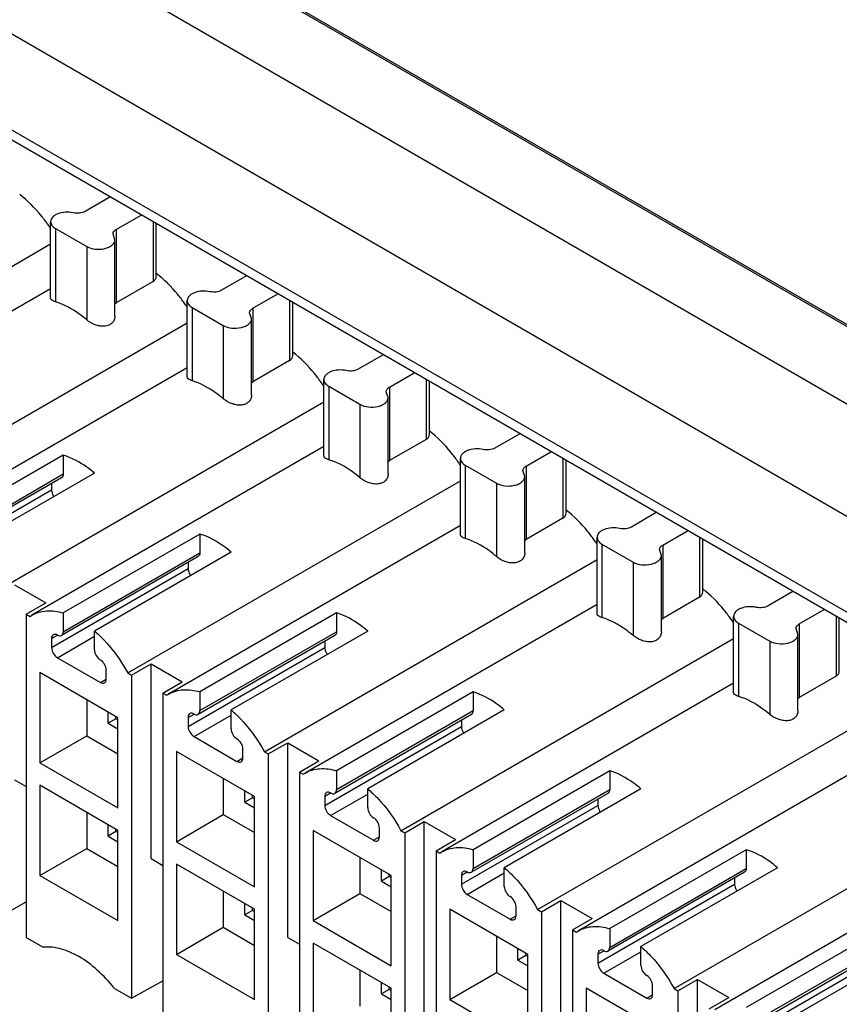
# Model space of a CAD drawing. Header units: inches. Extents: x 0 to 22, y 0 to 17.
# Tile 20 of 53: x 1.9 to 2.5, y 14.1 to 14.8. Entities that reach past the tile are written whole.
import ezdxf

# ---------------------------------------------------------------- set-up
doc = ezdxf.new("R2010")
doc.units = ezdxf.units.IN
doc.header["$LTSCALE"] = 1.21
doc.header["$MEASUREMENT"] = 0
doc.layers.get('0').update_dxf_attribs({"linetype": 'CONTINUOUS'})

msp = doc.modelspace()

# ---------------------------------------------------------------- linework, layer by layer
at = {"color": 7, "linetype": 'CONTINUOUS'}
for p, q in [((1.08253, 15.3292), (2.84595, 14.31103)), ((1.026, 15.28164), (2.83181, 14.23899)), ((2.6837, 14.4598), (1.3402, 15.23553)), ((2.6857, 14.46), (1.3422, 15.23572)), ((2.82123, 14.17662), (1.03258, 15.20936)), ((2.8152, 14.17276), (1.04688, 15.19376)), ((1.97893, 14.65561), (1.96122, 14.64538)), ((1.93665, 14.58356), (1.93665, 14.63801)), ((1.98349, 14.63252), (2.0012, 14.64275)), ((2.0097, 14.63784), (2.0097, 14.59533)), ((2.01201, 14.59897), (2.01201, 14.6365)), ((1.94011, 14.63319), (1.94011, 14.58087)), ((1.94011, 14.63319), (1.96238, 14.62033)), ((1.98349, 14.63252), (1.98349, 14.5802)), ((1.98254, 14.62515), (1.98118, 14.6293)), ((1.98254, 14.5707), (1.98254, 14.62515)), ((1.69936, 14.48512), (1.93665, 14.62213)), ((1.96238, 14.62033), (1.96238, 14.56801)), ((2.0097, 14.59533), (1.98349, 14.5802)), ((2.07637, 14.59935), (2.05865, 14.58912)), ((1.93665, 14.59018), (1.72847, 14.46999)), ((2.03408, 14.5273), (2.03408, 14.58175)), ((2.08092, 14.57626), (2.09864, 14.58649)), ((2.10714, 14.58158), (2.10714, 14.53907)), ((1.98242, 14.57939), (1.98349, 14.5802)), ((2.03754, 14.57693), (2.03754, 14.52461)), ((2.03754, 14.57693), (2.05981, 14.56407)), ((2.08092, 14.57626), (2.08092, 14.52394)), ((2.10945, 14.54271), (2.10945, 14.58025)), ((2.07998, 14.56889), (2.07862, 14.57305)), ((2.07998, 14.51444), (2.07998, 14.56889)), ((1.79679, 14.42887), (2.03408, 14.56587)), ((2.05981, 14.56407), (2.05981, 14.51175)), ((2.10714, 14.53907), (2.08092, 14.52394)), ((2.1738, 14.54309), (2.15609, 14.53286)), ((2.03408, 14.53392), (1.82591, 14.41373)), ((2.13152, 14.47104), (2.13152, 14.52549)), ((2.17836, 14.52), (2.19607, 14.53023)), ((2.20458, 14.52532), (2.20458, 14.48282)), ((2.07986, 14.52313), (2.08092, 14.52394)), ((2.13498, 14.52067), (2.13498, 14.46835)), ((2.13498, 14.52067), (2.15725, 14.50781)), ((2.17836, 14.52), (2.17836, 14.46768)), ((2.20688, 14.48645), (2.20688, 14.52399)), ((2.17741, 14.51264), (2.17605, 14.51679)), ((2.17741, 14.45818), (2.17741, 14.51264)), ((1.89423, 14.37261), (2.13152, 14.50962)), ((2.15725, 14.50781), (2.15725, 14.45549)), ((2.20458, 14.48282), (2.17836, 14.46768)), ((2.27124, 14.48683), (2.25352, 14.4766)), ((2.13152, 14.47767), (1.92334, 14.35747)), ((1.94567, 14.47156), (1.84824, 14.41531)), ((1.94567, 14.47156), (1.94567, 14.45818)), ((2.22896, 14.41478), (2.22896, 14.46924)), ((2.27579, 14.46374), (2.29351, 14.47397)), ((2.30201, 14.46906), (2.30201, 14.42656)), ((2.17729, 14.46688), (2.17836, 14.46768)), ((2.23241, 14.46441), (2.25469, 14.45156)), ((2.23241, 14.46441), (2.23241, 14.41209)), ((2.27579, 14.46374), (2.27579, 14.41142)), ((2.30432, 14.43019), (2.30432, 14.46773)), ((1.94445, 14.45548), (1.84702, 14.39922)), ((1.84824, 14.40193), (1.94567, 14.45818)), ((1.96795, 14.45871), (1.87051, 14.40245)), ((2.27485, 14.45638), (2.27349, 14.46053)), ((2.27485, 14.40192), (2.27485, 14.45638)), ((1.83989, 14.39068), (1.93732, 14.44693)), ((1.93732, 14.45136), (1.93732, 14.44693)), ((1.99166, 14.31635), (2.22896, 14.45336)), ((2.25469, 14.45156), (2.25469, 14.39923)), ((2.30201, 14.42656), (2.27579, 14.41142)), ((2.36867, 14.43057), (2.35096, 14.42034)), ((2.22896, 14.42141), (2.02078, 14.30121)), ((2.04311, 14.41531), (1.94567, 14.35905)), ((2.04311, 14.41531), (2.04311, 14.40193)), ((2.32639, 14.35852), (2.32639, 14.41298)), ((2.37323, 14.40749), (2.39094, 14.41771)), ((2.39945, 14.4128), (2.39945, 14.3703)), ((2.27473, 14.41062), (2.27579, 14.41142)), ((2.32985, 14.40816), (2.35212, 14.3953)), ((2.32985, 14.40816), (2.32985, 14.35583)), ((2.37323, 14.40749), (2.37323, 14.35516)), ((2.40175, 14.37394), (2.40175, 14.41147)), ((2.04189, 14.39922), (1.94445, 14.34296)), ((1.94567, 14.34567), (2.04311, 14.40193)), ((2.06538, 14.40245), (1.96795, 14.34619)), ((2.37228, 14.40012), (2.37092, 14.40427)), ((2.37228, 14.34567), (2.37228, 14.40012)), ((2.03476, 14.39511), (2.03476, 14.39068)), ((2.0891, 14.26009), (2.32639, 14.3971)), ((2.35212, 14.3953), (2.35212, 14.34297)), ((1.93732, 14.33442), (2.03476, 14.39068)), ((1.91088, 14.37907), (1.93315, 14.36621)), ((2.39945, 14.3703), (2.37323, 14.35516)), ((2.46611, 14.37431), (2.4484, 14.36409)), ((1.91923, 14.35817), (1.93315, 14.36621)), ((2.32639, 14.36515), (2.11822, 14.24495)), ((1.91923, 14.35817), (1.91923, 14.12776)), ((1.91923, 14.35817), (1.92196, 14.3566)), ((1.92196, 14.3566), (1.92335, 14.35747)), ((1.94567, 14.35905), (1.94567, 14.34567)), ((2.14055, 14.35905), (2.04311, 14.30279)), ((2.14055, 14.35905), (2.14055, 14.34567)), ((2.42383, 14.30227), (2.42383, 14.35672)), ((2.47067, 14.35123), (2.48838, 14.36145)), ((2.49688, 14.35654), (2.49688, 14.31404)), ((2.37217, 14.35436), (2.37323, 14.35516)), ((2.42729, 14.3519), (2.44956, 14.33904)), ((2.42729, 14.3519), (2.42729, 14.29958)), ((2.47067, 14.35123), (2.47067, 14.2989)), ((2.49919, 14.31768), (2.49919, 14.35521)), ((1.93732, 14.34085), (1.9415, 14.34326)), ((1.9415, 14.32718), (1.96795, 14.34245)), ((1.96795, 14.33281), (1.96795, 14.34619)), ((2.13932, 14.34296), (2.04189, 14.28671)), ((2.04311, 14.28941), (2.14055, 14.34567)), ((2.16282, 14.34619), (2.06538, 14.28993)), ((2.46972, 14.34386), (2.46836, 14.34801)), ((2.46972, 14.28941), (2.46972, 14.34386)), ((1.93732, 14.34085), (1.93732, 14.33442)), ((2.13219, 14.33885), (2.13219, 14.33442)), ((2.18654, 14.20383), (2.42383, 14.34084)), ((2.44956, 14.33904), (2.44956, 14.28672)), ((2.03476, 14.27816), (2.13219, 14.33442)), ((1.9415, 14.32718), (1.97212, 14.3095)), ((1.99439, 14.31477), (2.00831, 14.32281)), ((2.00831, 14.32281), (2.03058, 14.30995)), ((2.00831, 14.18395), (2.00831, 14.32281)), ((1.92897, 14.31655), (1.92897, 14.25226)), ((1.98465, 14.2844), (1.92897, 14.31655)), ((1.9763, 14.31191), (1.9763, 14.31834)), ((1.99166, 14.31635), (1.99439, 14.31477)), ((1.99439, 14.31477), (1.99439, 14.08436)), ((2.49688, 14.31404), (2.47067, 14.2989)), ((1.97212, 14.3095), (1.9763, 14.31191)), ((2.01666, 14.30191), (2.03058, 14.30995)), ((2.42383, 14.30889), (2.21565, 14.18869)), ((2.01666, 14.30191), (2.01939, 14.30034)), ((2.01666, 14.30191), (2.01666, 14.0715)), ((2.01939, 14.30034), (2.02078, 14.30121)), ((2.04311, 14.30279), (2.04311, 14.28941)), ((2.23798, 14.30279), (2.14055, 14.24653)), ((2.23798, 14.30279), (2.23798, 14.28941)), ((1.96238, 14.29726), (1.96238, 14.27154)), ((2.4696, 14.2981), (2.47067, 14.2989)), ((1.97769, 14.28038), (1.97769, 14.28842)), ((2.03476, 14.28459), (2.03893, 14.287)), ((2.03893, 14.27093), (2.06538, 14.2862)), ((2.06538, 14.27655), (2.06538, 14.28993)), ((2.23676, 14.28671), (2.13932, 14.23045)), ((2.14055, 14.23315), (2.23798, 14.28941)), ((2.26025, 14.28993), (2.16282, 14.23367)), ((1.98326, 14.2836), (1.97769, 14.28038)), ((1.97769, 14.28038), (1.98465, 14.27637)), ((1.98326, 14.2836), (1.98326, 14.2852)), ((1.98465, 14.28279), (1.98326, 14.2836)), ((1.98465, 14.22011), (1.98465, 14.2844)), ((2.03476, 14.28459), (2.03476, 14.27816)), ((2.22963, 14.28259), (2.22963, 14.27816)), ((2.28397, 14.14757), (2.52126, 14.28458)), ((1.92897, 14.25226), (1.96238, 14.27154)), ((1.96238, 14.27154), (1.98465, 14.25869)), ((2.13219, 14.2219), (2.22963, 14.27816)), ((2.03893, 14.27093), (2.06956, 14.25325)), ((2.09183, 14.25852), (2.10575, 14.26655)), ((2.10575, 14.26655), (2.12802, 14.25369)), ((2.10575, 14.12769), (2.10575, 14.26655)), ((2.08208, 14.22814), (2.02641, 14.26029)), ((2.02641, 14.26029), (2.02641, 14.196)), ((2.07373, 14.25566), (2.07373, 14.26208)), ((2.0891, 14.26009), (2.09183, 14.25852)), ((2.09183, 14.25852), (2.09183, 14.0281)), ((1.92897, 14.25226), (1.98465, 14.22011)), ((2.06956, 14.25325), (2.07373, 14.25566)), ((2.1141, 14.24566), (2.12802, 14.25369)), ((2.52126, 14.25263), (2.31309, 14.13244)), ((2.1141, 14.24566), (2.11683, 14.24408)), ((2.1141, 14.24566), (2.1141, 14.01524)), ((2.11683, 14.24408), (2.11822, 14.24495)), ((2.14055, 14.24653), (2.14055, 14.23315)), ((2.33542, 14.24653), (2.23798, 14.19027)), ((2.33542, 14.24653), (2.33542, 14.23315)), ((1.91088, 14.2402), (1.91923, 14.23538)), ((2.05981, 14.241), (2.05981, 14.21529)), ((1.98465, 14.20404), (1.92897, 14.23618)), ((1.92897, 14.23618), (1.92897, 14.1719)), ((2.07513, 14.22413), (2.07513, 14.23216)), ((2.13219, 14.22833), (2.13637, 14.23074)), ((2.13637, 14.21467), (2.16282, 14.22994)), ((2.16282, 14.22029), (2.16282, 14.23367)), ((2.3342, 14.23045), (2.23676, 14.17419)), ((2.23798, 14.17689), (2.33542, 14.23315)), ((2.35769, 14.23367), (2.26025, 14.17741)), ((2.08069, 14.22734), (2.07513, 14.22413)), ((2.07513, 14.22413), (2.08208, 14.22011)), ((2.08069, 14.22734), (2.08069, 14.22894)), ((2.08208, 14.22654), (2.08069, 14.22734)), ((2.08208, 14.16385), (2.08208, 14.22814)), ((2.13219, 14.22833), (2.13219, 14.2219)), ((2.32707, 14.22633), (2.32707, 14.2219)), ((2.38141, 14.09132), (2.6187, 14.22832)), ((1.96238, 14.2169), (1.96238, 14.19118)), ((2.02641, 14.196), (2.05981, 14.21529)), ((2.05981, 14.21529), (2.08208, 14.20243)), ((2.22963, 14.16564), (2.32707, 14.2219)), ((2.13637, 14.21467), (2.16699, 14.19699)), ((2.18926, 14.20226), (2.20318, 14.21029)), ((2.20318, 14.21029), (2.22546, 14.19744)), ((2.20318, 14.07143), (2.20318, 14.21029)), ((1.97769, 14.20002), (1.97769, 14.20806)), ((1.98326, 14.20324), (1.97769, 14.20002)), ((1.98326, 14.20324), (1.98326, 14.20484)), ((1.98465, 14.20243), (1.98326, 14.20324)), ((1.98465, 14.13975), (1.98465, 14.20404)), ((2.17952, 14.17188), (2.12384, 14.20403)), ((2.12384, 14.20403), (2.12384, 14.13974)), ((2.17117, 14.1994), (2.17117, 14.20583)), ((2.18654, 14.20383), (2.18926, 14.20226)), ((2.18926, 14.20226), (2.18926, 13.97184)), ((1.97769, 14.20002), (1.98465, 14.196)), ((2.02641, 14.196), (2.08208, 14.16385)), ((2.16699, 14.19699), (2.17117, 14.1994)), ((2.21154, 14.1894), (2.22546, 14.19744)), ((2.6187, 14.19638), (2.41052, 14.07618)), ((1.92897, 14.1719), (1.96238, 14.19118)), ((1.96238, 14.19118), (1.98465, 14.17832)), ((2.21154, 14.1894), (2.21426, 14.18782)), ((2.21154, 14.1894), (2.21154, 13.95898)), ((2.21426, 14.18782), (2.21565, 14.18869)), ((2.23798, 14.19027), (2.23798, 14.17689)), ((2.43285, 14.19027), (2.33542, 14.13402)), ((2.43285, 14.19027), (2.43285, 14.17689)), ((2.00831, 14.18395), (2.01666, 14.17912)), ((2.15725, 14.18474), (2.15725, 14.15903)), ((2.08208, 14.14778), (2.02641, 14.17993)), ((2.02641, 14.17993), (2.02641, 14.11564)), ((2.17256, 14.16787), (2.17256, 14.1759)), ((2.22963, 14.17207), (2.23381, 14.17448)), ((2.23381, 14.15841), (2.26025, 14.17368)), ((2.26025, 14.16403), (2.26025, 14.17741)), ((2.43163, 14.17419), (2.3342, 14.11793)), ((2.33542, 14.12063), (2.43285, 14.17689)), ((2.45513, 14.17741), (2.35769, 14.12116)), ((1.92897, 14.1719), (1.98465, 14.13975)), ((2.17813, 14.17108), (2.17256, 14.16787)), ((2.17256, 14.16787), (2.17952, 14.16385)), ((2.17813, 14.17108), (2.17813, 14.17268)), ((2.17952, 14.17028), (2.17813, 14.17108)), ((2.17952, 14.10759), (2.17952, 14.17188)), ((2.22963, 14.17207), (2.22963, 14.16564)), ((2.4245, 14.17007), (2.4245, 14.16564)), ((2.05981, 14.16064), (2.05981, 14.13493)), ((2.32707, 14.10938), (2.4245, 14.16564)), ((1.89696, 14.14062), (1.91923, 14.15303)), ((2.12384, 14.13974), (2.15725, 14.15903)), ((2.15725, 14.15903), (2.17952, 14.14617)), ((2.23381, 14.15841), (2.26443, 14.14073)), ((2.2867, 14.146), (2.30062, 14.15404)), ((2.30062, 14.15404), (2.32289, 14.14118)), ((2.30062, 14.01517), (2.30062, 14.15404)), ((2.07513, 14.14376), (2.07513, 14.1518)), ((2.08069, 14.14698), (2.07513, 14.14376)), ((2.08069, 14.14698), (2.08069, 14.14858)), ((2.08208, 14.14618), (2.08069, 14.14698)), ((2.08208, 14.08349), (2.08208, 14.14778)), ((2.27696, 14.11562), (2.22128, 14.14777)), ((2.22128, 14.14777), (2.22128, 14.08348)), ((2.26861, 14.14314), (2.26861, 14.14957)), ((2.28397, 14.14757), (2.2867, 14.146)), ((2.2867, 14.146), (2.2867, 13.91558)), ((2.07513, 14.14376), (2.08208, 14.13975)), ((2.12384, 14.13974), (2.17952, 14.10759)), ((2.26443, 14.14073), (2.26861, 14.14314)), ((2.30897, 14.13314), (2.32289, 14.14118)), ((2.02641, 14.11564), (2.05981, 14.13493)), ((2.05981, 14.13493), (2.08208, 14.12207)), ((2.30897, 14.13314), (2.3117, 14.13156)), ((2.30897, 14.13314), (2.30897, 13.90272)), ((2.3117, 14.13156), (2.31309, 14.13243)), ((2.33542, 14.13402), (2.33542, 14.12063)), ((2.53029, 14.13402), (2.43285, 14.07776)), ((1.91923, 14.12776), (1.93142, 14.12072)), ((2.10575, 14.12769), (2.1141, 14.12287)), ((2.25469, 14.12848), (2.25469, 14.10277)), ((2.17952, 14.09152), (2.12384, 14.12367)), ((2.12384, 14.12367), (2.12384, 14.05938)), ((2.27, 14.11161), (2.27, 14.11964)), ((2.32707, 14.11581), (2.33124, 14.11822)), ((2.33124, 14.10215), (2.35769, 14.11742)), ((2.35769, 14.10778), (2.35769, 14.12116)), ((2.52907, 14.11793), (2.43163, 14.06167)), ((2.43285, 14.06438), (2.53029, 14.12063)), ((2.55256, 14.12116), (2.45513, 14.0649)), ((2.02641, 14.11564), (2.08208, 14.08349)), ((2.27556, 14.11482), (2.27, 14.11161)), ((2.27, 14.11161), (2.27696, 14.10759)), ((2.27556, 14.11482), (2.27556, 14.11643)), ((2.27696, 14.11402), (2.27556, 14.11482)), ((2.27696, 14.05133), (2.27696, 14.11562)), ((2.32707, 14.11581), (2.32707, 14.10938)), ((2.15725, 14.10438), (2.15725, 14.07867)), ((2.4245, 14.05313), (2.52194, 14.10938)), ((1.99439, 14.08436), (2.01666, 14.09677)), ((2.22128, 14.08348), (2.25469, 14.10277)), ((2.25469, 14.10277), (2.27696, 14.08991)), ((2.33124, 14.10215), (2.36187, 14.08447)), ((2.38414, 14.08974), (2.39806, 14.09778)), ((2.39806, 14.09778), (2.42033, 14.08492)), ((2.39806, 13.95891), (2.39806, 14.09778)), ((1.9822, 14.0914), (1.99439, 14.08436)), ((2.17256, 14.08751), (2.17256, 14.09554)), ((2.17813, 14.09072), (2.17256, 14.08751)), ((2.17813, 14.09072), (2.17813, 14.09232)), ((2.17952, 14.08992), (2.17813, 14.09072)), ((2.17952, 14.02723), (2.17952, 14.09152)), ((2.37439, 14.05936), (2.31872, 14.09151)), ((2.31872, 14.09151), (2.31872, 14.02722)), ((2.36604, 14.08688), (2.36604, 14.09331)), ((2.38141, 14.09132), (2.38414, 14.08974)), ((2.38414, 14.08974), (2.38414, 13.85932)), ((2.17256, 14.08751), (2.17952, 14.08349)), ((2.22128, 14.08348), (2.27696, 14.05133)), ((2.36187, 14.08447), (2.36604, 14.08688)), ((2.40641, 14.07688), (2.42033, 14.08492))]:
    msp.add_line(p, q, dxfattribs=at)
for centre, radius, start, end in [((1.84207, 14.571), 0.11317, 34.50222, 35.27174), ((1.8412, 14.5704), 0.11422, 33.24716, 34.50117), ((1.93951, 14.51474), 0.11317, 34.50222, 35.27174), ((1.93864, 14.51414), 0.11422, 33.24716, 34.50117), ((2.03695, 14.45848), 0.11317, 34.50222, 35.27174), ((2.03607, 14.45789), 0.11422, 33.24716, 34.50117), ((2.13438, 14.40223), 0.11317, 34.50222, 35.27174), ((2.13351, 14.40163), 0.11422, 33.24716, 34.50117), ((2.23182, 14.34597), 0.11317, 34.50222, 35.27174), ((2.23094, 14.34537), 0.11422, 33.24716, 34.50117), ((2.32925, 14.28971), 0.11317, 34.50222, 35.27174), ((2.32838, 14.28911), 0.11422, 33.24716, 34.50117)]:
    msp.add_arc(centre, radius, start, end, dxfattribs=at)
for points, knots in [([(1.93446, 14.63635), (1.93301, 14.63841), (1.92716, 14.64611), (1.92026, 14.65307), (1.9146, 14.65744)], [0, 0, 0, 0, 0.260422, 1, 1, 1, 1]), ([(1.95277, 14.64436), (1.95093, 14.64478), (1.94719, 14.64504), (1.9427, 14.64416), (1.93969, 14.64268), (1.93801, 14.64133), (1.93691, 14.63976), (1.93665, 14.63857), (1.93665, 14.63801)], [0, 0, 0, 0, 0.294904, 0.579148, 0.705049, 0.815908, 0.912491, 1, 1, 1, 1]), ([(1.96122, 14.64538), (1.96002, 14.64469), (1.95716, 14.6439), (1.95423, 14.64403), (1.95277, 14.64436)], [0, 0, 0, 0, 0.480169, 1, 1, 1, 1]), ([(1.93665, 14.63801), (1.93665, 14.63709), (1.93745, 14.63504), (1.93913, 14.63375), (1.94011, 14.63319)], [0, 0, 0, 0, 0.449244, 1, 1, 1, 1]), ([(1.98118, 14.6293), (1.98118, 14.62992), (1.98172, 14.63129), (1.98284, 14.63214), (1.98349, 14.63252)], [0, 0, 0, 0, 0.449251, 1, 1, 1, 1]), ([(1.96238, 14.62033), (1.96421, 14.61928), (1.96857, 14.61809), (1.9741, 14.61837), (1.97815, 14.61972), (1.98052, 14.62117), (1.98213, 14.623), (1.98254, 14.62447), (1.98254, 14.62515)], [0, 0, 0, 0, 0.269914, 0.561321, 0.695467, 0.81313, 0.91283, 1, 1, 1, 1]), ([(2.0097, 14.59533), (2.01038, 14.59572), (2.01156, 14.59674), (2.01201, 14.59826), (2.01201, 14.59897)], [0, 0, 0, 0, 0.524199, 1, 1, 1, 1]), ([(2.0319, 14.58009), (2.03044, 14.58215), (2.0246, 14.58986), (2.0177, 14.59681), (2.01204, 14.60118)], [0, 0, 0, 0, 0.260422, 1, 1, 1, 1]), ([(2.05021, 14.5881), (2.04837, 14.58852), (2.04463, 14.58878), (2.04013, 14.5879), (2.03713, 14.58642), (2.03545, 14.58507), (2.03435, 14.5835), (2.03408, 14.58231), (2.03408, 14.58175)], [0, 0, 0, 0, 0.294904, 0.579148, 0.705049, 0.815908, 0.912491, 1, 1, 1, 1]), ([(2.05865, 14.58912), (2.05745, 14.58843), (2.0546, 14.58764), (2.05167, 14.58777), (2.05021, 14.5881)], [0, 0, 0, 0, 0.480169, 1, 1, 1, 1]), ([(1.94011, 14.58087), (1.93961, 14.58102), (1.93826, 14.58147), (1.93665, 14.58258), (1.93665, 14.58356)], [0, 0, 0, 0, 0.349163, 1, 1, 1, 1]), ([(1.96238, 14.56801), (1.9606, 14.56953), (1.95385, 14.57485), (1.94611, 14.57908), (1.94011, 14.58087)], [0, 0, 0, 0, 0.272058, 1, 1, 1, 1]), ([(2.03408, 14.58175), (2.03408, 14.58083), (2.03489, 14.57878), (2.03657, 14.57749), (2.03754, 14.57693)], [0, 0, 0, 0, 0.449244, 1, 1, 1, 1]), ([(2.07862, 14.57305), (2.07862, 14.57366), (2.07915, 14.57503), (2.08027, 14.57588), (2.08092, 14.57626)], [0, 0, 0, 0, 0.449251, 1, 1, 1, 1]), ([(1.98254, 14.5707), (1.98254, 14.5698), (1.98221, 14.56797), (1.98063, 14.56562), (1.97813, 14.56403), (1.97502, 14.56338), (1.97166, 14.56358), (1.96722, 14.56478), (1.96411, 14.56652), (1.96238, 14.56801)], [0, 0, 0, 0, 0.107298, 0.214854, 0.328566, 0.452755, 0.586987, 0.727165, 1, 1, 1, 1]), ([(2.05981, 14.56407), (2.06164, 14.56302), (2.06601, 14.56183), (2.07153, 14.56211), (2.07559, 14.56347), (2.07796, 14.56491), (2.07956, 14.56674), (2.07998, 14.56821), (2.07998, 14.56889)], [0, 0, 0, 0, 0.269914, 0.561321, 0.695467, 0.81313, 0.91283, 1, 1, 1, 1]), ([(2.10714, 14.53907), (2.10782, 14.53946), (2.10899, 14.54049), (2.10945, 14.542), (2.10945, 14.54271)], [0, 0, 0, 0, 0.524199, 1, 1, 1, 1]), ([(2.12934, 14.52383), (2.12788, 14.52589), (2.12203, 14.5336), (2.11513, 14.54055), (2.10947, 14.54493)], [0, 0, 0, 0, 0.260422, 1, 1, 1, 1]), ([(2.14764, 14.53184), (2.14581, 14.53226), (2.14206, 14.53252), (2.13757, 14.53164), (2.13456, 14.53016), (2.13288, 14.52882), (2.13179, 14.52724), (2.13152, 14.52605), (2.13152, 14.52549)], [0, 0, 0, 0, 0.294904, 0.579148, 0.705049, 0.815908, 0.912491, 1, 1, 1, 1]), ([(2.15609, 14.53286), (2.15489, 14.53217), (2.15203, 14.53138), (2.1491, 14.53151), (2.14764, 14.53184)], [0, 0, 0, 0, 0.480169, 1, 1, 1, 1]), ([(2.03754, 14.52461), (2.03704, 14.52476), (2.0357, 14.52521), (2.03408, 14.52632), (2.03408, 14.5273)], [0, 0, 0, 0, 0.349163, 1, 1, 1, 1]), ([(2.05981, 14.51175), (2.05804, 14.51327), (2.05129, 14.51859), (2.04355, 14.52282), (2.03754, 14.52461)], [0, 0, 0, 0, 0.272058, 1, 1, 1, 1]), ([(2.13152, 14.52549), (2.13152, 14.52457), (2.13232, 14.52252), (2.134, 14.52124), (2.13498, 14.52067)], [0, 0, 0, 0, 0.449244, 1, 1, 1, 1]), ([(2.17605, 14.51679), (2.17605, 14.5174), (2.17659, 14.51877), (2.17771, 14.51963), (2.17836, 14.52)], [0, 0, 0, 0, 0.449251, 1, 1, 1, 1]), ([(2.07998, 14.51444), (2.07998, 14.51354), (2.07965, 14.51172), (2.07807, 14.50936), (2.07556, 14.50777), (2.07246, 14.50712), (2.06909, 14.50732), (2.06465, 14.50852), (2.06155, 14.51026), (2.05981, 14.51175)], [0, 0, 0, 0, 0.107298, 0.214854, 0.328566, 0.452755, 0.586987, 0.727165, 1, 1, 1, 1]), ([(2.15725, 14.50781), (2.15908, 14.50676), (2.16344, 14.50558), (2.16897, 14.50586), (2.17302, 14.50721), (2.17539, 14.50865), (2.177, 14.51048), (2.17741, 14.51195), (2.17741, 14.51264)], [0, 0, 0, 0, 0.269914, 0.561321, 0.695467, 0.81313, 0.91283, 1, 1, 1, 1]), ([(2.20458, 14.48282), (2.20525, 14.48321), (2.20643, 14.48423), (2.20688, 14.48574), (2.20688, 14.48645)], [0, 0, 0, 0, 0.524199, 1, 1, 1, 1]), ([(2.22677, 14.46757), (2.22532, 14.46963), (2.21947, 14.47734), (2.21257, 14.48429), (2.20691, 14.48867)], [0, 0, 0, 0, 0.260422, 1, 1, 1, 1]), ([(2.24508, 14.47558), (2.24324, 14.476), (2.2395, 14.47627), (2.235, 14.47538), (2.232, 14.4739), (2.23032, 14.47256), (2.22922, 14.47098), (2.22896, 14.4698), (2.22896, 14.46924)], [0, 0, 0, 0, 0.294904, 0.579148, 0.705049, 0.815908, 0.912491, 1, 1, 1, 1]), ([(2.25352, 14.4766), (2.25233, 14.47591), (2.24947, 14.47512), (2.24654, 14.47525), (2.24508, 14.47558)], [0, 0, 0, 0, 0.480169, 1, 1, 1, 1]), ([(1.96795, 14.45871), (1.96617, 14.46023), (1.95942, 14.46555), (1.95168, 14.46978), (1.94567, 14.47156)], [0, 0, 0, 0, 0.272267, 1, 1, 1, 1]), ([(2.13498, 14.46835), (2.13448, 14.4685), (2.13314, 14.46895), (2.13152, 14.47007), (2.13152, 14.47104)], [0, 0, 0, 0, 0.349163, 1, 1, 1, 1]), ([(2.15725, 14.45549), (2.15547, 14.45701), (2.14872, 14.46233), (2.14098, 14.46656), (2.13498, 14.46835)], [0, 0, 0, 0, 0.272058, 1, 1, 1, 1]), ([(2.22896, 14.46924), (2.22895, 14.46832), (2.22976, 14.46626), (2.23144, 14.46498), (2.23241, 14.46441)], [0, 0, 0, 0, 0.449244, 1, 1, 1, 1]), ([(2.27349, 14.46053), (2.27349, 14.46114), (2.27403, 14.46251), (2.27514, 14.46337), (2.27579, 14.46374)], [0, 0, 0, 0, 0.449251, 1, 1, 1, 1]), ([(1.94567, 14.45818), (1.94567, 14.45762), (1.94553, 14.45658), (1.94485, 14.45571), (1.94445, 14.45548)], [0, 0, 0, 0, 0.550023, 1, 1, 1, 1]), ([(2.17741, 14.45818), (2.17741, 14.45728), (2.17708, 14.45546), (2.17551, 14.45311), (2.173, 14.45151), (2.1699, 14.45086), (2.16653, 14.45106), (2.16209, 14.45227), (2.15899, 14.454), (2.15725, 14.45549)], [0, 0, 0, 0, 0.107298, 0.214854, 0.328566, 0.452755, 0.586987, 0.727165, 1, 1, 1, 1]), ([(2.25469, 14.45156), (2.25651, 14.4505), (2.26088, 14.44932), (2.2664, 14.4496), (2.27046, 14.45095), (2.27283, 14.4524), (2.27444, 14.45422), (2.27485, 14.4557), (2.27485, 14.45638)], [0, 0, 0, 0, 0.269914, 0.561321, 0.695467, 0.81313, 0.91283, 1, 1, 1, 1]), ([(1.93732, 14.44693), (1.93732, 14.44653), (1.93752, 14.44478), (1.93828, 14.44311), (1.93907, 14.44201)], [0, 0, 0, 0, 0.228135, 1, 1, 1, 1]), ([(2.30201, 14.42656), (2.30269, 14.42695), (2.30386, 14.42797), (2.30432, 14.42949), (2.30432, 14.43019)], [0, 0, 0, 0, 0.524199, 1, 1, 1, 1]), ([(2.32421, 14.41132), (2.32275, 14.41337), (2.3169, 14.42108), (2.31001, 14.42803), (2.30434, 14.43241)], [0, 0, 0, 0, 0.260422, 1, 1, 1, 1]), ([(2.34252, 14.41933), (2.34068, 14.41974), (2.33693, 14.42001), (2.33244, 14.41912), (2.32943, 14.41765), (2.32775, 14.4163), (2.32666, 14.41472), (2.32639, 14.41354), (2.32639, 14.41298)], [0, 0, 0, 0, 0.294904, 0.579148, 0.705049, 0.815908, 0.912491, 1, 1, 1, 1]), ([(2.35096, 14.42034), (2.34976, 14.41965), (2.3469, 14.41887), (2.34398, 14.419), (2.34252, 14.41933)], [0, 0, 0, 0, 0.480169, 1, 1, 1, 1]), ([(2.06538, 14.40245), (2.0636, 14.40397), (2.05685, 14.40929), (2.04911, 14.41352), (2.04311, 14.41531)], [0, 0, 0, 0, 0.272267, 1, 1, 1, 1]), ([(2.23241, 14.41209), (2.23191, 14.41224), (2.23057, 14.41269), (2.22895, 14.41381), (2.22896, 14.41478)], [0, 0, 0, 0, 0.349163, 1, 1, 1, 1]), ([(2.25469, 14.39923), (2.25291, 14.40076), (2.24616, 14.40608), (2.23842, 14.4103), (2.23241, 14.41209)], [0, 0, 0, 0, 0.272058, 1, 1, 1, 1]), ([(2.32639, 14.41298), (2.32639, 14.41206), (2.3272, 14.41001), (2.32887, 14.40872), (2.32985, 14.40816)], [0, 0, 0, 0, 0.449244, 1, 1, 1, 1]), ([(2.37092, 14.40427), (2.37092, 14.40488), (2.37146, 14.40625), (2.37258, 14.40711), (2.37323, 14.40749)], [0, 0, 0, 0, 0.449251, 1, 1, 1, 1]), ([(2.04311, 14.40193), (2.04311, 14.40136), (2.04297, 14.40032), (2.04229, 14.39945), (2.04189, 14.39922)], [0, 0, 0, 0, 0.550023, 1, 1, 1, 1]), ([(2.27485, 14.40192), (2.27485, 14.40102), (2.27452, 14.3992), (2.27294, 14.39685), (2.27043, 14.39526), (2.26733, 14.3946), (2.26397, 14.3948), (2.25953, 14.39601), (2.25642, 14.39774), (2.25469, 14.39923)], [0, 0, 0, 0, 0.107298, 0.214854, 0.328566, 0.452755, 0.586987, 0.727165, 1, 1, 1, 1]), ([(2.35212, 14.3953), (2.35395, 14.39424), (2.35832, 14.39306), (2.36384, 14.39334), (2.36789, 14.39469), (2.37027, 14.39614), (2.37187, 14.39796), (2.37229, 14.39944), (2.37228, 14.40012)], [0, 0, 0, 0, 0.269914, 0.561321, 0.695467, 0.81313, 0.91283, 1, 1, 1, 1]), ([(2.03476, 14.39068), (2.03476, 14.39027), (2.03495, 14.38852), (2.03572, 14.38685), (2.0365, 14.38575)], [0, 0, 0, 0, 0.228135, 1, 1, 1, 1]), ([(2.39945, 14.3703), (2.40012, 14.37069), (2.4013, 14.37171), (2.40175, 14.37323), (2.40175, 14.37394)], [0, 0, 0, 0, 0.524199, 1, 1, 1, 1]), ([(2.42164, 14.35506), (2.42019, 14.35711), (2.41434, 14.36482), (2.40744, 14.37177), (2.40178, 14.37615)], [0, 0, 0, 0, 0.260422, 1, 1, 1, 1]), ([(2.43995, 14.36307), (2.43811, 14.36348), (2.43437, 14.36375), (2.42988, 14.36286), (2.42687, 14.36139), (2.42519, 14.36004), (2.42409, 14.35847), (2.42383, 14.35728), (2.42383, 14.35672)], [0, 0, 0, 0, 0.294904, 0.579148, 0.705049, 0.815908, 0.912491, 1, 1, 1, 1]), ([(2.4484, 14.36409), (2.4472, 14.36339), (2.44434, 14.36261), (2.44141, 14.36274), (2.43995, 14.36307)], [0, 0, 0, 0, 0.480169, 1, 1, 1, 1]), ([(1.92334, 14.35747), (1.92645, 14.35926), (1.93409, 14.3614), (1.9418, 14.3602), (1.94567, 14.35905)], [0, 0, 0, 0, 0.470017, 1, 1, 1, 1]), ([(2.16282, 14.34619), (2.16104, 14.34771), (2.15429, 14.35303), (2.14655, 14.35726), (2.14055, 14.35905)], [0, 0, 0, 0, 0.272267, 1, 1, 1, 1]), ([(2.32985, 14.35583), (2.32935, 14.35598), (2.32801, 14.35643), (2.32639, 14.35755), (2.32639, 14.35852)], [0, 0, 0, 0, 0.349163, 1, 1, 1, 1]), ([(2.35212, 14.34297), (2.35034, 14.3445), (2.34359, 14.34982), (2.33585, 14.35405), (2.32985, 14.35583)], [0, 0, 0, 0, 0.272058, 1, 1, 1, 1]), ([(2.42383, 14.35672), (2.42383, 14.3558), (2.42463, 14.35375), (2.42631, 14.35246), (2.42729, 14.3519)], [0, 0, 0, 0, 0.449244, 1, 1, 1, 1]), ([(2.46836, 14.34801), (2.46836, 14.34863), (2.4689, 14.34999), (2.47002, 14.35085), (2.47067, 14.35123)], [0, 0, 0, 0, 0.449251, 1, 1, 1, 1]), ([(1.93855, 14.34355), (1.93815, 14.34332), (1.93746, 14.34246), (1.93732, 14.34141), (1.93732, 14.34085)], [0, 0, 0, 0, 0.44925, 1, 1, 1, 1]), ([(1.9415, 14.34326), (1.94101, 14.34354), (1.94003, 14.34394), (1.93894, 14.34378), (1.93855, 14.34355)], [0, 0, 0, 0, 0.550758, 1, 1, 1, 1]), ([(1.9415, 14.34326), (1.94199, 14.34297), (1.94296, 14.34257), (1.94405, 14.34273), (1.94445, 14.34296)], [0, 0, 0, 0, 0.550758, 1, 1, 1, 1]), ([(1.94445, 14.34296), (1.94485, 14.34319), (1.94554, 14.34406), (1.94567, 14.3451), (1.94567, 14.34567)], [0, 0, 0, 0, 0.44925, 1, 1, 1, 1]), ([(1.96795, 14.34619), (1.97026, 14.3442), (1.9795, 14.3354), (1.98702, 14.32486), (1.99166, 14.31635)], [0, 0, 0, 0, 0.239458, 1, 1, 1, 1]), ([(2.14055, 14.34567), (2.14055, 14.3451), (2.14041, 14.34406), (2.13972, 14.34319), (2.13932, 14.34296)], [0, 0, 0, 0, 0.550023, 1, 1, 1, 1]), ([(2.37228, 14.34567), (2.37229, 14.34477), (2.37196, 14.34294), (2.37038, 14.34059), (2.36787, 14.339), (2.36477, 14.33834), (2.3614, 14.33855), (2.35696, 14.33975), (2.35386, 14.34149), (2.35212, 14.34297)], [0, 0, 0, 0, 0.107298, 0.214854, 0.328566, 0.452755, 0.586987, 0.727165, 1, 1, 1, 1]), ([(2.44956, 14.33904), (2.45139, 14.33798), (2.45575, 14.3368), (2.46128, 14.33708), (2.46533, 14.33843), (2.4677, 14.33988), (2.46931, 14.3417), (2.46972, 14.34318), (2.46972, 14.34386)], [0, 0, 0, 0, 0.269914, 0.561321, 0.695467, 0.81313, 0.91283, 1, 1, 1, 1]), ([(1.93732, 14.33442), (1.93732, 14.33299), (1.9383, 14.33016), (1.94026, 14.3279), (1.9415, 14.32718)], [0, 0, 0, 0, 0.499994, 1, 1, 1, 1]), ([(1.96795, 14.33281), (1.96795, 14.33138), (1.96892, 14.32855), (1.97088, 14.32629), (1.97212, 14.32558)], [0, 0, 0, 0, 0.499994, 1, 1, 1, 1]), ([(2.13219, 14.33442), (2.13219, 14.33402), (2.13239, 14.33226), (2.13315, 14.3306), (2.13394, 14.32949)], [0, 0, 0, 0, 0.228135, 1, 1, 1, 1]), ([(1.9763, 14.31834), (1.9763, 14.31977), (1.97532, 14.3226), (1.97336, 14.32486), (1.97212, 14.32558)], [0, 0, 0, 0, 0.499994, 1, 1, 1, 1]), ([(2.49688, 14.31404), (2.49756, 14.31443), (2.49874, 14.31545), (2.49919, 14.31697), (2.49919, 14.31768)], [0, 0, 0, 0, 0.524199, 1, 1, 1, 1]), ([(1.97212, 14.3095), (1.97261, 14.30922), (1.97359, 14.30882), (1.97468, 14.30898), (1.97507, 14.30921)], [0, 0, 0, 0, 0.550758, 1, 1, 1, 1]), ([(1.97507, 14.30921), (1.97547, 14.30944), (1.97616, 14.3103), (1.9763, 14.31135), (1.9763, 14.31191)], [0, 0, 0, 0, 0.44925, 1, 1, 1, 1]), ([(2.02078, 14.30121), (2.02388, 14.303), (2.03152, 14.30514), (2.03924, 14.30394), (2.04311, 14.30279)], [0, 0, 0, 0, 0.470017, 1, 1, 1, 1]), ([(2.26025, 14.28993), (2.25847, 14.29146), (2.25173, 14.29678), (2.24398, 14.301), (2.23798, 14.30279)], [0, 0, 0, 0, 0.272267, 1, 1, 1, 1]), ([(2.42729, 14.29958), (2.42679, 14.29972), (2.42544, 14.30017), (2.42383, 14.30129), (2.42383, 14.30227)], [0, 0, 0, 0, 0.349163, 1, 1, 1, 1]), ([(2.44956, 14.28672), (2.44778, 14.28824), (2.44103, 14.29356), (2.43329, 14.29779), (2.42729, 14.29958)], [0, 0, 0, 0, 0.272058, 1, 1, 1, 1]), ([(2.03598, 14.28729), (2.03558, 14.28706), (2.0349, 14.2862), (2.03476, 14.28515), (2.03476, 14.28459)], [0, 0, 0, 0, 0.44925, 1, 1, 1, 1]), ([(2.03893, 14.287), (2.03845, 14.28728), (2.03747, 14.28769), (2.03638, 14.28752), (2.03598, 14.28729)], [0, 0, 0, 0, 0.550758, 1, 1, 1, 1]), ([(2.03893, 14.287), (2.03942, 14.28672), (2.0404, 14.28631), (2.04149, 14.28648), (2.04189, 14.28671)], [0, 0, 0, 0, 0.550758, 1, 1, 1, 1]), ([(2.04189, 14.28671), (2.04229, 14.28694), (2.04297, 14.2878), (2.04311, 14.28885), (2.04311, 14.28941)], [0, 0, 0, 0, 0.44925, 1, 1, 1, 1]), ([(2.06538, 14.28993), (2.0677, 14.28794), (2.07693, 14.27914), (2.08446, 14.2686), (2.0891, 14.26009)], [0, 0, 0, 0, 0.239458, 1, 1, 1, 1]), ([(2.23798, 14.28941), (2.23798, 14.28885), (2.23784, 14.2878), (2.23716, 14.28694), (2.23676, 14.28671)], [0, 0, 0, 0, 0.550023, 1, 1, 1, 1]), ([(2.46972, 14.28941), (2.46972, 14.28851), (2.46939, 14.28668), (2.46781, 14.28433), (2.46531, 14.28274), (2.4622, 14.28208), (2.45884, 14.28229), (2.4544, 14.28349), (2.45129, 14.28523), (2.44956, 14.28672)], [0, 0, 0, 0, 0.107298, 0.214854, 0.328566, 0.452755, 0.586987, 0.727165, 1, 1, 1, 1]), ([(2.03476, 14.27816), (2.03476, 14.27673), (2.03574, 14.2739), (2.0377, 14.27164), (2.03893, 14.27093)], [0, 0, 0, 0, 0.499994, 1, 1, 1, 1]), ([(2.06538, 14.27655), (2.06538, 14.27512), (2.06636, 14.27229), (2.06832, 14.27003), (2.06956, 14.26932)], [0, 0, 0, 0, 0.499994, 1, 1, 1, 1]), ([(2.22963, 14.27816), (2.22963, 14.27776), (2.22982, 14.276), (2.23059, 14.27434), (2.23137, 14.27323)], [0, 0, 0, 0, 0.228135, 1, 1, 1, 1]), ([(2.07373, 14.26208), (2.07373, 14.26352), (2.07276, 14.26634), (2.0708, 14.2686), (2.06956, 14.26932)], [0, 0, 0, 0, 0.499994, 1, 1, 1, 1]), ([(2.06956, 14.25325), (2.07005, 14.25296), (2.07102, 14.25256), (2.07211, 14.25272), (2.07251, 14.25295)], [0, 0, 0, 0, 0.550758, 1, 1, 1, 1]), ([(2.07251, 14.25295), (2.07291, 14.25318), (2.0736, 14.25404), (2.07373, 14.25509), (2.07373, 14.25566)], [0, 0, 0, 0, 0.44925, 1, 1, 1, 1]), ([(2.11822, 14.24495), (2.12132, 14.24674), (2.12896, 14.24888), (2.13667, 14.24768), (2.14055, 14.24653)], [0, 0, 0, 0, 0.470017, 1, 1, 1, 1]), ([(2.35769, 14.23367), (2.35591, 14.2352), (2.34916, 14.24052), (2.34142, 14.24474), (2.33542, 14.24653)], [0, 0, 0, 0, 0.272267, 1, 1, 1, 1]), ([(2.13342, 14.23103), (2.13302, 14.2308), (2.13233, 14.22994), (2.13219, 14.22889), (2.13219, 14.22833)], [0, 0, 0, 0, 0.44925, 1, 1, 1, 1]), ([(2.13637, 14.23074), (2.13588, 14.23102), (2.13491, 14.23143), (2.13382, 14.23126), (2.13342, 14.23103)], [0, 0, 0, 0, 0.550758, 1, 1, 1, 1]), ([(2.13637, 14.23074), (2.13686, 14.23046), (2.13784, 14.23005), (2.13893, 14.23022), (2.13932, 14.23045)], [0, 0, 0, 0, 0.550758, 1, 1, 1, 1]), ([(2.13932, 14.23045), (2.13972, 14.23068), (2.14041, 14.23154), (2.14055, 14.23259), (2.14055, 14.23315)], [0, 0, 0, 0, 0.44925, 1, 1, 1, 1]), ([(2.16282, 14.23367), (2.16514, 14.23169), (2.17437, 14.22288), (2.1819, 14.21234), (2.18654, 14.20383)], [0, 0, 0, 0, 0.239458, 1, 1, 1, 1]), ([(2.33542, 14.23315), (2.33542, 14.23259), (2.33528, 14.23154), (2.33459, 14.23068), (2.3342, 14.23045)], [0, 0, 0, 0, 0.550023, 1, 1, 1, 1]), ([(2.13219, 14.2219), (2.13219, 14.22047), (2.13317, 14.21764), (2.13513, 14.21538), (2.13637, 14.21467)], [0, 0, 0, 0, 0.499994, 1, 1, 1, 1]), ([(2.16282, 14.22029), (2.16282, 14.21886), (2.1638, 14.21603), (2.16575, 14.21377), (2.16699, 14.21306)], [0, 0, 0, 0, 0.499994, 1, 1, 1, 1]), ([(2.32707, 14.2219), (2.32707, 14.2215), (2.32726, 14.21975), (2.32802, 14.21808), (2.32881, 14.21697)], [0, 0, 0, 0, 0.228135, 1, 1, 1, 1]), ([(2.17117, 14.20583), (2.17117, 14.20726), (2.17019, 14.21008), (2.16823, 14.21234), (2.16699, 14.21306)], [0, 0, 0, 0, 0.499994, 1, 1, 1, 1]), ([(2.16699, 14.19699), (2.16748, 14.1967), (2.16846, 14.1963), (2.16955, 14.19646), (2.16995, 14.19669)], [0, 0, 0, 0, 0.550758, 1, 1, 1, 1]), ([(2.16995, 14.19669), (2.17034, 14.19692), (2.17103, 14.19779), (2.17117, 14.19883), (2.17117, 14.1994)], [0, 0, 0, 0, 0.44925, 1, 1, 1, 1]), ([(2.21565, 14.18869), (2.21876, 14.19048), (2.2264, 14.19263), (2.23411, 14.19143), (2.23798, 14.19027)], [0, 0, 0, 0, 0.470017, 1, 1, 1, 1]), ([(2.45513, 14.17741), (2.45335, 14.17894), (2.4466, 14.18426), (2.43886, 14.18849), (2.43285, 14.19027)], [0, 0, 0, 0, 0.272267, 1, 1, 1, 1]), ([(2.23085, 14.17477), (2.23046, 14.17454), (2.22977, 14.17368), (2.22963, 14.17264), (2.22963, 14.17207)], [0, 0, 0, 0, 0.44925, 1, 1, 1, 1]), ([(2.23381, 14.17448), (2.23332, 14.17476), (2.23234, 14.17517), (2.23125, 14.175), (2.23085, 14.17477)], [0, 0, 0, 0, 0.550758, 1, 1, 1, 1]), ([(2.23381, 14.17448), (2.2343, 14.1742), (2.23527, 14.17379), (2.23636, 14.17396), (2.23676, 14.17419)], [0, 0, 0, 0, 0.550758, 1, 1, 1, 1]), ([(2.23676, 14.17419), (2.23716, 14.17442), (2.23785, 14.17528), (2.23798, 14.17633), (2.23798, 14.17689)], [0, 0, 0, 0, 0.44925, 1, 1, 1, 1]), ([(2.26025, 14.17741), (2.26257, 14.17543), (2.2718, 14.16662), (2.27933, 14.15609), (2.28397, 14.14757)], [0, 0, 0, 0, 0.239458, 1, 1, 1, 1]), ([(2.43285, 14.17689), (2.43285, 14.17633), (2.43271, 14.17528), (2.43203, 14.17442), (2.43163, 14.17419)], [0, 0, 0, 0, 0.550023, 1, 1, 1, 1]), ([(2.22963, 14.16564), (2.22963, 14.16421), (2.23061, 14.16139), (2.23257, 14.15913), (2.23381, 14.15841)], [0, 0, 0, 0, 0.499994, 1, 1, 1, 1]), ([(2.26025, 14.16403), (2.26025, 14.1626), (2.26123, 14.15978), (2.26319, 14.15752), (2.26443, 14.1568)], [0, 0, 0, 0, 0.499994, 1, 1, 1, 1]), ([(2.4245, 14.16564), (2.4245, 14.16524), (2.4247, 14.16349), (2.42546, 14.16182), (2.42625, 14.16072)], [0, 0, 0, 0, 0.228135, 1, 1, 1, 1]), ([(2.26861, 14.14957), (2.26861, 14.151), (2.26763, 14.15383), (2.26567, 14.15609), (2.26443, 14.1568)], [0, 0, 0, 0, 0.499994, 1, 1, 1, 1]), ([(2.26443, 14.14073), (2.26492, 14.14045), (2.26589, 14.14004), (2.26698, 14.14021), (2.26738, 14.14044)], [0, 0, 0, 0, 0.550758, 1, 1, 1, 1]), ([(2.26738, 14.14044), (2.26778, 14.14067), (2.26847, 14.14153), (2.26861, 14.14258), (2.26861, 14.14314)], [0, 0, 0, 0, 0.44925, 1, 1, 1, 1]), ([(2.31309, 14.13244), (2.31619, 14.13423), (2.32383, 14.13637), (2.33155, 14.13517), (2.33542, 14.13402)], [0, 0, 0, 0, 0.470017, 1, 1, 1, 1]), ([(1.9822, 14.0914), (1.97849, 14.09606), (1.97065, 14.10446), (1.95465, 14.11652), (1.94013, 14.1216), (1.93142, 14.12072)], [0, 0, 0, 0, 0.295614, 0.565425, 1, 1, 1, 1]), ([(2.32829, 14.11852), (2.32789, 14.11829), (2.3272, 14.11742), (2.32707, 14.11638), (2.32707, 14.11581)], [0, 0, 0, 0, 0.44925, 1, 1, 1, 1]), ([(2.33124, 14.11822), (2.33075, 14.11851), (2.32978, 14.11891), (2.32869, 14.11875), (2.32829, 14.11852)], [0, 0, 0, 0, 0.550758, 1, 1, 1, 1]), ([(2.33124, 14.11822), (2.33173, 14.11794), (2.33271, 14.11754), (2.3338, 14.1177), (2.3342, 14.11793)], [0, 0, 0, 0, 0.550758, 1, 1, 1, 1]), ([(2.3342, 14.11793), (2.33459, 14.11816), (2.33528, 14.11902), (2.33542, 14.12007), (2.33542, 14.12063)], [0, 0, 0, 0, 0.44925, 1, 1, 1, 1]), ([(2.35769, 14.12116), (2.36001, 14.11917), (2.36924, 14.11036), (2.37677, 14.09983), (2.38141, 14.09132)], [0, 0, 0, 0, 0.239458, 1, 1, 1, 1]), ([(2.32707, 14.10938), (2.32707, 14.10795), (2.32804, 14.10513), (2.33, 14.10287), (2.33124, 14.10215)], [0, 0, 0, 0, 0.499994, 1, 1, 1, 1]), ([(2.35769, 14.10778), (2.35769, 14.10634), (2.35867, 14.10352), (2.36063, 14.10126), (2.36187, 14.10054)], [0, 0, 0, 0, 0.499994, 1, 1, 1, 1]), ([(2.36604, 14.09331), (2.36604, 14.09474), (2.36506, 14.09757), (2.3631, 14.09983), (2.36187, 14.10054)], [0, 0, 0, 0, 0.499994, 1, 1, 1, 1]), ([(2.36187, 14.08447), (2.36235, 14.08419), (2.36333, 14.08378), (2.36442, 14.08395), (2.36482, 14.08418)], [0, 0, 0, 0, 0.550758, 1, 1, 1, 1]), ([(2.36482, 14.08418), (2.36522, 14.08441), (2.3659, 14.08527), (2.36604, 14.08632), (2.36604, 14.08688)], [0, 0, 0, 0, 0.44925, 1, 1, 1, 1])]:
    msp.add_open_spline(points, degree=3, knots=knots, dxfattribs=at)

doc.saveas('drawing.dxf')
